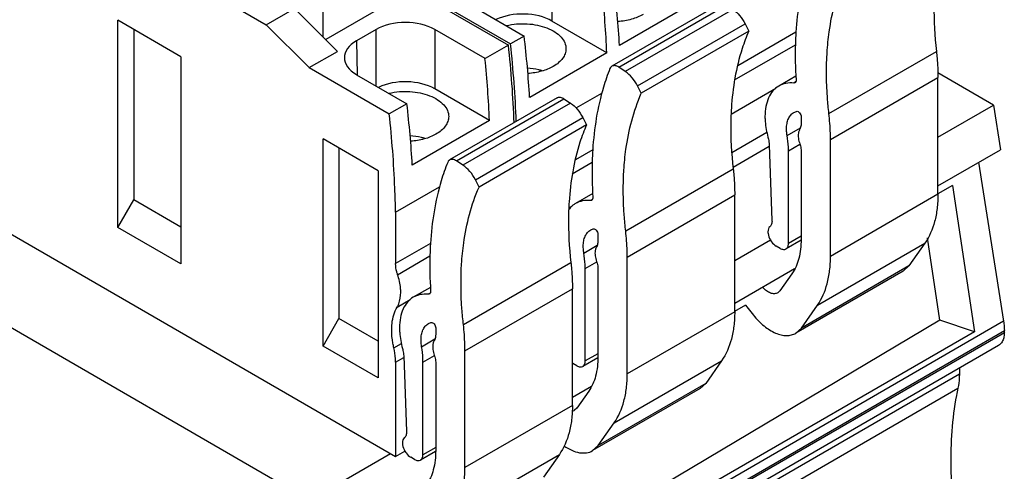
# Model space of a CAD drawing. Header units: inches. Extents: x 0 to 22, y 0 to 17.
# Tile 6 of 24: x 4 to 5.4, y 12.7 to 13.3. Entities that reach past the tile are written whole.
import ezdxf

# ---------------------------------------------------------------- set-up
doc = ezdxf.new("R2010")
doc.units = ezdxf.units.IN
doc.header["$LTSCALE"] = 1.21
doc.header["$MEASUREMENT"] = 0
doc.layers.get('0').update_dxf_attribs({"linetype": 'CONTINUOUS'})

msp = doc.modelspace()

# ---------------------------------------------------------------- linework, layer by layer
at = {"color": 7, "linetype": 'CONTINUOUS'}
for p, q in [((4.3859, 12.6447), (1.0096, 14.5941)), ((2.9497, 13.6073), (4.5087, 12.7072)), ((4.7315, 13.411), (4.7315, 13.3267)), ((4.2191, 13.3823), (4.3245, 13.3214)), ((4.5555, 13.3584), (4.6695, 13.2926)), ((4.5584, 13.36), (4.6724, 13.2941)), ((4.9377, 13.3556), (4.8277, 13.2921)), ((4.3245, 13.3214), (4.3648, 13.3447)), ((4.3648, 13.3447), (4.4258, 13.2836)), ((4.4057, 13.3038), (4.4057, 13.3501)), ((4.49, 13.3469), (4.4092, 13.3003)), ((4.6203, 13.3468), (4.692, 13.3054)), ((4.97, 13.3508), (4.8169, 13.2624)), ((4.8266, 13.261), (4.9798, 13.3494)), ((4.989, 13.3433), (4.8359, 13.2549)), ((4.2028, 13.2759), (4.113, 13.3278)), ((4.113, 13.0331), (4.113, 13.3278)), ((4.8096, 13.2816), (4.7315, 13.3267)), ((4.1356, 13.3147), (4.1356, 13.0723)), ((4.3857, 13.2604), (4.3245, 13.3214)), ((4.4808, 13.3147), (4.4531, 13.2987)), ((4.4808, 13.2344), (4.4808, 13.3147)), ((4.6361, 13.2733), (4.5644, 13.3147)), ((4.5644, 13.3147), (4.5644, 13.2304)), ((4.8535, 13.2343), (5.0066, 13.3227)), ((5.0118, 13.3123), (4.8587, 13.2239)), ((5.0066, 13.3227), (5.0118, 13.3123)), ((4.4531, 13.2987), (4.4539, 13.25)), ((4.692, 13.3054), (4.6724, 13.2941)), ((5.079, 13.3107), (4.9962, 13.2629)), ((4.3857, 13.2604), (4.4258, 13.2836)), ((4.6695, 13.2926), (4.6361, 13.2733)), ((4.9916, 13.2429), (5.0783, 13.293)), ((5.126, 13.1952), (5.2791, 13.2836)), ((4.2028, 13.2759), (4.2028, 12.9812)), ((4.8096, 13.2816), (4.6997, 13.2181)), ((4.3857, 13.2604), (4.4997, 13.1945)), ((4.8359, 13.2549), (4.8266, 13.261)), ((4.4531, 13.2504), (4.5248, 13.209)), ((5.079, 13.2483), (5.0545, 13.2342)), ((5.1282, 13.158), (5.2813, 13.2464)), ((5.3603, 13.2072), (5.2812, 13.2529)), ((5.2813, 13.0802), (5.2813, 13.2464)), ((4.6425, 13.1852), (4.5644, 13.2304)), ((4.8587, 13.2239), (4.8535, 13.2343)), ((4.9868, 13.1944), (5.0502, 13.231)), ((5.0786, 13.24), (5.0759, 13.2384)), ((5.0776, 13.2388), (5.0759, 13.2384)), ((4.7389, 13.2175), (4.5857, 13.1291)), ((4.5955, 13.1277), (4.7486, 13.2161)), ((4.7486, 13.2161), (4.7578, 13.21)), ((4.7657, 13.2031), (4.8025, 13.2243)), ((4.5248, 13.209), (4.4997, 13.1945)), ((4.7578, 13.21), (4.6047, 13.1216)), ((5.2813, 13.1616), (5.3603, 13.2072)), ((5.3603, 13.2072), (5.3703, 13.1436)), ((4.6425, 13.1852), (4.5325, 13.1217)), ((4.6223, 13.101), (4.7754, 13.1894)), ((4.7754, 13.1894), (4.7807, 13.1789)), ((5.0762, 13.1967), (5.0797, 13.1982)), ((5.0864, 13.1905), (5.0864, 13.1807)), ((4.7807, 13.1789), (4.6276, 13.0905)), ((5.0664, 13.1638), (5.0855, 13.1748)), ((4.484, 13.1136), (4.4053, 13.1591)), ((4.4053, 12.8643), (4.4053, 13.1591)), ((4.9876, 13.1396), (5.0376, 13.1684)), ((5.1282, 12.9918), (5.1282, 13.158)), ((4.4279, 13.146), (4.4279, 12.9036)), ((4.7895, 13.1436), (4.765, 13.1294)), ((4.9894, 13.1188), (5.041, 13.1486)), ((5.0409, 13.1506), (5.0449, 13.0431)), ((5.0683, 13.142), (5.0847, 13.1515)), ((5.2813, 13.0922), (5.3703, 13.1436)), ((5.0683, 13.0101), (5.0683, 13.142)), ((5.0864, 13.1417), (5.0864, 13.0159)), ((4.6047, 13.1216), (4.5955, 13.1277)), ((4.7604, 13.1094), (4.7888, 13.1258)), ((4.8365, 13.028), (4.9896, 13.1164)), ((5.3392, 13.1257), (5.3748, 12.8995)), ((4.484, 13.1136), (4.484, 12.8188)), ((4.5087, 13.0548), (4.5713, 13.0909)), ((4.6276, 13.0905), (4.6223, 13.101)), ((5.3021, 13.0929), (5.281, 13.0807)), ((5.3021, 13.0929), (5.3333, 12.8847)), ((4.7895, 13.0812), (4.765, 13.067)), ((4.8387, 12.9908), (4.9918, 13.0792)), ((4.9918, 12.913), (4.9918, 13.0792)), ((5.2813, 13.0802), (5.1282, 12.9918)), ((4.113, 13.0331), (4.1356, 13.0723)), ((4.2028, 13.0335), (4.1356, 13.0723)), ((4.7556, 13.0609), (4.7607, 13.0638)), ((4.7891, 13.0729), (4.7863, 13.0713)), ((4.7881, 13.0716), (4.7863, 13.0713)), ((4.5087, 13.0548), (4.5087, 12.9816)), ((4.2028, 12.9812), (4.113, 13.0331)), ((4.7866, 13.0295), (4.7902, 13.0311)), ((4.7969, 13.0234), (4.7969, 13.0135)), ((5.0864, 13.0206), (5.0683, 13.0101)), ((5.2842, 12.9009), (5.2666, 13.0181)), ((4.5583, 13.0102), (4.5087, 12.9816)), ((4.7769, 12.9966), (4.7959, 13.0076)), ((4.9918, 12.986), (5.0427, 13.0154)), ((5.0565, 13.0033), (5.0509, 13.0065)), ((5.0864, 13.0149), (5.0649, 13.0025)), ((5.1096, 12.9222), (5.2627, 13.0106)), ((5.2627, 13.0106), (5.24, 12.9783)), ((4.5115, 12.9658), (4.5576, 12.9924)), ((4.8387, 12.8246), (4.8387, 12.9908)), ((4.6053, 12.8947), (4.7584, 12.9831)), ((4.7788, 12.9748), (4.7952, 12.9843)), ((4.7788, 12.843), (4.7788, 12.9748)), ((5.24, 12.9783), (5.0869, 12.8899)), ((5.24, 12.9783), (5.232, 12.971)), ((4.7969, 12.9745), (4.7969, 12.8487)), ((4.9918, 12.9251), (5.0772, 12.9744)), ((5.0734, 12.9672), (5.0563, 12.9428)), ((5.232, 12.971), (5.0789, 12.8825)), ((4.5583, 12.9478), (4.5338, 12.9337)), ((4.5579, 12.9395), (4.5552, 12.9379)), ((4.557, 12.9383), (4.5552, 12.9379)), ((4.6075, 12.8575), (4.7606, 12.9459)), ((4.7606, 12.7797), (4.7606, 12.9459)), ((5.0563, 12.9428), (5.0532, 12.94)), ((4.511, 12.9198), (4.5295, 12.9305)), ((5.007, 12.9225), (4.9915, 12.9135)), ((5.007, 12.9225), (5.0184, 12.9083)), ((5.0869, 12.8899), (5.1096, 12.9222)), ((4.9918, 12.913), (4.8387, 12.8246)), ((5.3748, 12.8995), (4.4004, 12.3369)), ((4.4053, 12.8643), (4.4279, 12.9036)), ((4.484, 12.8712), (4.4279, 12.9036)), ((5.2842, 12.9009), (4.4354, 12.3972)), ((4.5555, 12.8962), (4.559, 12.8977)), ((5.3333, 12.8847), (5.2842, 12.9009)), ((4.4015, 12.3237), (5.3759, 12.8863)), ((5.3759, 12.8832), (4.4015, 12.3206)), ((5.3333, 12.8847), (4.4401, 12.369)), ((4.5658, 12.89), (4.5658, 12.8802)), ((5.0789, 12.8825), (5.0869, 12.8899)), ((5.3759, 12.8832), (5.3759, 12.8863)), ((5.3677, 12.8652), (4.3934, 12.3026)), ((4.484, 12.8188), (4.4053, 12.8643)), ((4.5062, 12.8617), (4.5169, 12.8679)), ((4.5457, 12.8633), (4.5648, 12.8743)), ((4.5202, 12.8501), (4.5242, 12.7426)), ((4.5477, 12.8415), (4.564, 12.8509)), ((4.6075, 12.6913), (4.6075, 12.8575)), ((4.7969, 12.8534), (4.7788, 12.843)), ((4.5087, 12.8413), (4.5203, 12.848)), ((4.5087, 12.8413), (4.5087, 12.7072)), ((4.5477, 12.7096), (4.5477, 12.8415)), ((4.5658, 12.8412), (4.5658, 12.7154)), ((4.767, 12.8361), (4.7614, 12.8393)), ((4.7968, 12.8477), (4.7754, 12.8353)), ((4.82, 12.755), (4.9731, 12.8434)), ((4.9731, 12.8434), (4.9505, 12.8112)), ((5.3118, 12.8243), (4.3375, 12.2617)), ((5.3118, 12.8329), (5.3118, 12.8243)), ((4.7606, 12.7916), (4.7876, 12.8072)), ((4.9505, 12.8112), (4.7974, 12.7228)), ((4.9505, 12.8112), (4.9425, 12.8038)), ((4.3354, 12.2417), (5.3098, 12.8043)), ((4.7839, 12.8), (4.7668, 12.7757)), ((4.9425, 12.8038), (4.7894, 12.7154)), ((4.7606, 12.7797), (4.6075, 12.6913)), ((4.7668, 12.7757), (4.7637, 12.7728)), ((4.7974, 12.7228), (4.82, 12.755)), ((4.7894, 12.7154), (4.7974, 12.7228)), ((4.3859, 12.6447), (4.5015, 12.7114)), ((4.5087, 12.7072), (4.522, 12.7149)), ((4.5657, 12.7143), (4.5442, 12.7019)), ((4.5658, 12.72), (4.5477, 12.7096)), ((4.5889, 12.6217), (4.742, 12.7101)), ((4.742, 12.7101), (4.7193, 12.6778)), ((4.5358, 12.7028), (4.5303, 12.706))]:
    msp.add_line(p, q, dxfattribs=at)
for centre, radius, start, end in [((3.0477, 13.1177), 1.6312, 2.2571, 6.1538), ((3.082, 13.1216), 1.5998, 2.2229, 6.1922), ((4.7808, 13.0396), 0.0317, 120.0164, 128.1057), ((4.7697, 12.8536), 0.0165, 236.6749, 239.9664), ((5.6978, 12.719), 0.3972, 167.6103, 169.122)]:
    msp.add_arc(centre, radius, start, end, dxfattribs=at)
for centre, major_axis, ratio, start_param, end_param in [((3.7432, 13.8185), (-0.7452, 1.3137), 0.582348, -2.288346, -2.220236), ((3.7625, 13.8296), (-0.765, 1.3023), 0.572271, -2.297073, -2.228964), ((4.6897, 13.3026), (0.0591, 0), 0.577431, 7.068622, 8.553931), ((4.5226, 13.2905), (0.0591, 0), 0.577431, 0.785436, 2.356156), ((4.4949, 13.2746), (0.0591, 0), 0.577343, 2.356233, 3.926953), ((3.6344, 13.7557), (-0.765, 1.3023), 0.572271, -2.297073, -2.228964), ((3.5761, 13.7221), (-0.7452, 1.3137), 0.582348, -2.288346, -2.220236), ((4.5226, 13.2062), (0.0591, 0), 0.577431, 7.068622, 8.553931), ((3.4673, 13.6593), (-0.765, 1.3023), 0.572271, -2.297073, -2.228964)]:
    msp.add_ellipse(centre, major_axis=major_axis, ratio=ratio, start_param=start_param, end_param=end_param, dxfattribs=at)
for points, knots in [([(5.1036, 13.4261), (5.1001, 13.4175), (5.0871, 13.3803), (5.0809, 13.3409), (5.079, 13.3108)], [0, 0, 0, 0, 0.234932, 1, 1, 1, 1]), ([(5.1234, 13.2815), (5.1241, 13.2915), (5.1277, 13.3289), (5.1372, 13.3659), (5.1483, 13.3911)], [0, 0, 0, 0, 0.267531, 1, 1, 1, 1]), ([(5.2765, 13.3699), (5.2761, 13.363), (5.275, 13.3342), (5.2766, 13.3053), (5.2791, 13.2836)], [0, 0, 0, 0, 0.240543, 1, 1, 1, 1]), ([(4.989, 13.3433), (4.9926, 13.3409), (4.9994, 13.3346), (5.0044, 13.327), (5.0066, 13.3227)], [0, 0, 0, 0, 0.47911, 1, 1, 1, 1]), ([(4.8614, 13.3361), (4.8562, 13.3331), (4.8444, 13.3285), (4.8319, 13.3264), (4.8253, 13.3259)], [0, 0, 0, 0, 0.475149, 1, 1, 1, 1]), ([(4.6664, 13.3203), (4.6761, 13.3226), (4.6912, 13.3238), (4.7106, 13.3212), (4.724, 13.3174), (4.7355, 13.3118), (4.7444, 13.3047), (4.7501, 13.2964), (4.7515, 13.2901), (4.7514, 13.2871)], [0, 0, 0, 0, 0.29427, 0.440992, 0.579584, 0.705507, 0.81627, 0.912661, 1, 1, 1, 1]), ([(5.0118, 13.3123), (5.0083, 13.3043), (4.995, 13.2691), (4.9888, 13.2315), (4.987, 13.2028)], [0, 0, 0, 0, 0.23378, 1, 1, 1, 1]), ([(5.079, 13.3108), (5.0786, 13.3053), (5.0776, 13.2827), (5.0781, 13.26), (5.0793, 13.2429)], [0, 0, 0, 0, 0.243095, 1, 1, 1, 1]), ([(4.7514, 13.2871), (4.7514, 13.2848), (4.7505, 13.2799), (4.7468, 13.2732), (4.7409, 13.2671), (4.736, 13.2637), (4.7334, 13.2622)], [0, 0, 0, 0, 0.217773, 0.451075, 0.710522, 1, 1, 1, 1]), ([(5.2791, 13.2836), (5.2795, 13.2804), (5.2807, 13.2681), (5.2813, 13.2556), (5.2813, 13.2464)], [0, 0, 0, 0, 0.256074, 1, 1, 1, 1]), ([(5.126, 13.1952), (5.1252, 13.2026), (5.1225, 13.2313), (5.1221, 13.2602), (5.1234, 13.2815)], [0, 0, 0, 0, 0.259483, 1, 1, 1, 1]), ([(4.7176, 13.256), (4.716, 13.2565), (4.7091, 13.2583), (4.7019, 13.2593), (4.6965, 13.2597)], [0, 0, 0, 0, 0.242899, 1, 1, 1, 1]), ([(4.7334, 13.2622), (4.7282, 13.2592), (4.7163, 13.2545), (4.7038, 13.2525), (4.6972, 13.252)], [0, 0, 0, 0, 0.475149, 1, 1, 1, 1]), ([(4.814, 13.259), (4.8106, 13.2504), (4.7976, 13.2131), (4.7914, 13.1737), (4.7895, 13.1436)], [0, 0, 0, 0, 0.234932, 1, 1, 1, 1]), ([(4.8169, 13.2624), (4.8166, 13.2622), (4.8153, 13.2614), (4.8145, 13.26), (4.814, 13.259)], [0, 0, 0, 0, 0.239432, 1, 1, 1, 1]), ([(4.8266, 13.261), (4.8258, 13.2616), (4.8241, 13.2625), (4.8215, 13.2633), (4.819, 13.2633), (4.8175, 13.2628), (4.8169, 13.2624)], [0, 0, 0, 0, 0.293425, 0.554501, 0.786084, 1, 1, 1, 1]), ([(4.8535, 13.2343), (4.8513, 13.2385), (4.8463, 13.2462), (4.8395, 13.2525), (4.8359, 13.2549)], [0, 0, 0, 0, 0.52089, 1, 1, 1, 1]), ([(5.0793, 13.2429), (5.0793, 13.242), (5.0792, 13.2405), (5.0782, 13.2391), (5.0776, 13.2388)], [0, 0, 0, 0, 0.557215, 1, 1, 1, 1]), ([(5.0545, 13.2342), (5.0514, 13.2324), (5.0456, 13.2275), (5.0394, 13.2173), (5.0357, 13.2048), (5.0349, 13.1957), (5.0349, 13.1909)], [0, 0, 0, 0, 0.217763, 0.450919, 0.710236, 1, 1, 1, 1]), ([(5.0759, 13.2384), (5.0721, 13.2388), (5.0646, 13.2385), (5.0576, 13.236), (5.0545, 13.2342)], [0, 0, 0, 0, 0.516585, 1, 1, 1, 1]), ([(4.4993, 13.224), (4.509, 13.2262), (4.5241, 13.2274), (4.5435, 13.2249), (4.5569, 13.221), (4.5684, 13.2154), (4.5772, 13.2083), (4.583, 13.2), (4.5843, 13.1937), (4.5843, 13.1908)], [0, 0, 0, 0, 0.29427, 0.440992, 0.579584, 0.705507, 0.81627, 0.912661, 1, 1, 1, 1]), ([(4.7389, 13.2175), (4.7395, 13.2178), (4.741, 13.2184), (4.7434, 13.2183), (4.7461, 13.2175), (4.7477, 13.2166), (4.7486, 13.2161)], [0, 0, 0, 0, 0.213916, 0.445499, 0.706575, 1, 1, 1, 1]), ([(4.8339, 13.1144), (4.8345, 13.1244), (4.8382, 13.1617), (4.8477, 13.1987), (4.8587, 13.2239)], [0, 0, 0, 0, 0.267531, 1, 1, 1, 1]), ([(4.7578, 13.21), (4.7615, 13.2076), (4.7682, 13.2013), (4.7733, 13.1936), (4.7754, 13.1894)], [0, 0, 0, 0, 0.47911, 1, 1, 1, 1]), ([(4.987, 13.2028), (4.9866, 13.1958), (4.9855, 13.167), (4.9871, 13.1382), (4.9896, 13.1164)], [0, 0, 0, 0, 0.240543, 1, 1, 1, 1]), ([(4.5087, 13.0548), (4.5085, 13.0662), (4.507, 13.1129), (4.5035, 13.1595), (4.4997, 13.1945)], [0, 0, 0, 0, 0.245285, 1, 1, 1, 1]), ([(4.5843, 13.1908), (4.5843, 13.1884), (4.5834, 13.1836), (4.5796, 13.1768), (4.5738, 13.1707), (4.5689, 13.1673), (4.5662, 13.1658)], [0, 0, 0, 0, 0.217773, 0.451075, 0.710522, 1, 1, 1, 1]), ([(5.0349, 13.1909), (5.0349, 13.1886), (5.0353, 13.1786), (5.0372, 13.1688), (5.0392, 13.1615)], [0, 0, 0, 0, 0.236478, 1, 1, 1, 1]), ([(5.0656, 13.1733), (5.0656, 13.1758), (5.066, 13.1808), (5.068, 13.1876), (5.0713, 13.1931), (5.0745, 13.1957), (5.0762, 13.1967)], [0, 0, 0, 0, 0.28974, 0.549026, 0.782141, 1, 1, 1, 1]), ([(5.0797, 13.1982), (5.0813, 13.1987), (5.0841, 13.1967), (5.0859, 13.1936), (5.0864, 13.1915), (5.0864, 13.1905)], [0, 0, 0, 0, 0.437617, 0.730629, 1, 1, 1, 1]), ([(5.1282, 13.158), (5.1282, 13.161), (5.128, 13.1734), (5.1271, 13.1858), (5.126, 13.1952)], [0, 0, 0, 0, 0.243917, 1, 1, 1, 1]), ([(4.7807, 13.1789), (4.7771, 13.1709), (4.7639, 13.1357), (4.7577, 13.0981), (4.7559, 13.0694)], [0, 0, 0, 0, 0.23378, 1, 1, 1, 1]), ([(5.0664, 13.1638), (5.0663, 13.1646), (5.0658, 13.1677), (5.0656, 13.1709), (5.0656, 13.1733)], [0, 0, 0, 0, 0.258888, 1, 1, 1, 1]), ([(5.0845, 13.1728), (5.0843, 13.1724), (5.0833, 13.1707), (5.0828, 13.1688), (5.0826, 13.1673)], [0, 0, 0, 0, 0.234587, 1, 1, 1, 1]), ([(5.0864, 13.1807), (5.0864, 13.1799), (5.0863, 13.1772), (5.0855, 13.1745), (5.0845, 13.1728)], [0, 0, 0, 0, 0.277409, 1, 1, 1, 1]), ([(4.5505, 13.1596), (4.5488, 13.1601), (4.5419, 13.1619), (4.5348, 13.163), (4.5294, 13.1633)], [0, 0, 0, 0, 0.242899, 1, 1, 1, 1]), ([(4.5662, 13.1658), (4.561, 13.1628), (4.5492, 13.1581), (4.5367, 13.1561), (4.5301, 13.1556)], [0, 0, 0, 0, 0.475149, 1, 1, 1, 1]), ([(5.0392, 13.1615), (5.0394, 13.1605), (5.0403, 13.157), (5.0408, 13.1533), (5.0409, 13.1506)], [0, 0, 0, 0, 0.261144, 1, 1, 1, 1]), ([(5.0683, 13.142), (5.0683, 13.1438), (5.0682, 13.1511), (5.0673, 13.1584), (5.0664, 13.1638)], [0, 0, 0, 0, 0.241043, 1, 1, 1, 1]), ([(5.0826, 13.1673), (5.0822, 13.1649), (5.0822, 13.1596), (5.0836, 13.1545), (5.0845, 13.1518)], [0, 0, 0, 0, 0.466161, 1, 1, 1, 1]), ([(4.7895, 13.1436), (4.7891, 13.1381), (4.7881, 13.1155), (4.7886, 13.0928), (4.7897, 13.0757)], [0, 0, 0, 0, 0.243095, 1, 1, 1, 1]), ([(5.0845, 13.1518), (5.0848, 13.151), (5.0859, 13.1477), (5.0864, 13.1442), (5.0864, 13.1417)], [0, 0, 0, 0, 0.26573, 1, 1, 1, 1]), ([(4.5955, 13.1277), (4.5946, 13.1282), (4.5929, 13.1291), (4.5903, 13.1299), (4.5879, 13.13), (4.5864, 13.1294), (4.5857, 13.1291)], [0, 0, 0, 0, 0.293425, 0.554501, 0.786084, 1, 1, 1, 1]), ([(4.5829, 13.1256), (4.5794, 13.117), (4.5664, 13.0798), (4.5602, 13.0403), (4.5583, 13.0102)], [0, 0, 0, 0, 0.234932, 1, 1, 1, 1]), ([(4.5857, 13.1291), (4.5854, 13.1289), (4.5842, 13.128), (4.5833, 13.1267), (4.5829, 13.1256)], [0, 0, 0, 0, 0.239432, 1, 1, 1, 1]), ([(4.6223, 13.101), (4.6202, 13.1052), (4.6151, 13.1129), (4.6084, 13.1192), (4.6047, 13.1216)], [0, 0, 0, 0, 0.52089, 1, 1, 1, 1]), ([(4.9896, 13.1164), (4.99, 13.1133), (4.9912, 13.1009), (4.9918, 13.0885), (4.9918, 13.0792)], [0, 0, 0, 0, 0.256074, 1, 1, 1, 1]), ([(4.8365, 13.028), (4.8356, 13.0354), (4.8329, 13.0641), (4.8326, 13.0931), (4.8339, 13.1144)], [0, 0, 0, 0, 0.259483, 1, 1, 1, 1]), ([(4.6027, 12.981), (4.6034, 12.991), (4.6071, 13.0284), (4.6165, 13.0654), (4.6276, 13.0905)], [0, 0, 0, 0, 0.267531, 1, 1, 1, 1]), ([(4.7897, 13.0757), (4.7898, 13.0749), (4.7897, 13.0733), (4.7887, 13.072), (4.7881, 13.0716)], [0, 0, 0, 0, 0.557215, 1, 1, 1, 1]), ([(5.2813, 13.0802), (5.2813, 13.0734), (5.2806, 13.0603), (5.2762, 13.0364), (5.2691, 13.0198), (5.2627, 13.0106)], [0, 0, 0, 0, 0.27853, 0.537673, 1, 1, 1, 1]), ([(4.7559, 13.0694), (4.7554, 13.0625), (4.7543, 13.0337), (4.756, 13.0048), (4.7584, 12.9831)], [0, 0, 0, 0, 0.240543, 1, 1, 1, 1]), ([(4.7613, 13.0645), (4.7607, 13.0641), (4.7585, 13.0622), (4.7565, 13.06), (4.7552, 13.0582)], [0, 0, 0, 0, 0.246182, 1, 1, 1, 1]), ([(4.7863, 13.0713), (4.7826, 13.0716), (4.7751, 13.0714), (4.7681, 13.0688), (4.765, 13.067)], [0, 0, 0, 0, 0.516585, 1, 1, 1, 1]), ([(4.7902, 13.0311), (4.7917, 13.0315), (4.7946, 13.0295), (4.7964, 13.0264), (4.7969, 13.0244), (4.7969, 13.0234)], [0, 0, 0, 0, 0.437617, 0.730629, 1, 1, 1, 1]), ([(5.0418, 13.0341), (5.0409, 13.0333), (5.0394, 13.031), (5.0391, 13.0284), (5.0391, 13.027)], [0, 0, 0, 0, 0.453346, 1, 1, 1, 1]), ([(5.0449, 13.0431), (5.045, 13.0413), (5.0447, 13.038), (5.0429, 13.035), (5.0418, 13.0341)], [0, 0, 0, 0, 0.549968, 1, 1, 1, 1]), ([(4.776, 13.0061), (4.776, 13.0087), (4.7764, 13.0136), (4.7784, 13.0204), (4.7818, 13.0259), (4.7849, 13.0285), (4.7866, 13.0295)], [0, 0, 0, 0, 0.28974, 0.549026, 0.782141, 1, 1, 1, 1]), ([(4.8387, 12.9908), (4.8387, 12.9938), (4.8385, 13.0063), (4.8376, 13.0187), (4.8365, 13.028)], [0, 0, 0, 0, 0.243917, 1, 1, 1, 1]), ([(5.0391, 13.027), (5.0391, 13.0261), (5.0395, 13.022), (5.041, 13.0181), (5.0426, 13.0153)], [0, 0, 0, 0, 0.229009, 1, 1, 1, 1]), ([(4.5583, 13.0102), (4.558, 13.0047), (4.5569, 12.9821), (4.5574, 12.9595), (4.5586, 12.9424)], [0, 0, 0, 0, 0.243095, 1, 1, 1, 1]), ([(4.7769, 12.9966), (4.7767, 12.9975), (4.7763, 13.0006), (4.776, 13.0037), (4.776, 13.0061)], [0, 0, 0, 0, 0.258888, 1, 1, 1, 1]), ([(4.795, 13.0056), (4.7947, 13.0053), (4.7938, 13.0035), (4.7933, 13.0016), (4.793, 13.0002)], [0, 0, 0, 0, 0.234587, 1, 1, 1, 1]), ([(4.7969, 13.0135), (4.7969, 13.0128), (4.7968, 13.0101), (4.796, 13.0073), (4.795, 13.0056)], [0, 0, 0, 0, 0.277409, 1, 1, 1, 1]), ([(5.0426, 13.0153), (5.0431, 13.0144), (5.0454, 13.011), (5.0484, 13.008), (5.0509, 13.0065)], [0, 0, 0, 0, 0.267195, 1, 1, 1, 1]), ([(5.0565, 13.0033), (5.0579, 13.0025), (5.0607, 13.0013), (5.0638, 13.0018), (5.0649, 13.0025)], [0, 0, 0, 0, 0.550842, 1, 1, 1, 1]), ([(5.0649, 13.0025), (5.066, 13.0031), (5.068, 13.0056), (5.0683, 13.0085), (5.0683, 13.0101)], [0, 0, 0, 0, 0.449166, 1, 1, 1, 1]), ([(5.0864, 13.0159), (5.0864, 13.0068), (5.0847, 12.9897), (5.0779, 12.9736), (5.0734, 12.9672)], [0, 0, 0, 0, 0.537146, 1, 1, 1, 1]), ([(4.7788, 12.9748), (4.7788, 12.9766), (4.7786, 12.9839), (4.7778, 12.9912), (4.7769, 12.9966)], [0, 0, 0, 0, 0.241043, 1, 1, 1, 1]), ([(4.793, 13.0002), (4.7926, 12.9978), (4.7927, 12.9924), (4.794, 12.9873), (4.795, 12.9847)], [0, 0, 0, 0, 0.466161, 1, 1, 1, 1]), ([(5.1096, 12.9222), (5.116, 12.9314), (5.1231, 12.948), (5.1275, 12.9719), (5.1282, 12.985), (5.1282, 12.9918)], [0, 0, 0, 0, 0.462327, 0.72147, 1, 1, 1, 1]), ([(4.5115, 12.9658), (4.5111, 12.9672), (4.5095, 12.9723), (4.5087, 12.9776), (4.5087, 12.9816)], [0, 0, 0, 0, 0.26521, 1, 1, 1, 1]), ([(4.6053, 12.8947), (4.6045, 12.9021), (4.6018, 12.9308), (4.6014, 12.9597), (4.6027, 12.981)], [0, 0, 0, 0, 0.259483, 1, 1, 1, 1]), ([(4.7584, 12.9831), (4.7588, 12.9799), (4.76, 12.9675), (4.7606, 12.9551), (4.7606, 12.9459)], [0, 0, 0, 0, 0.256074, 1, 1, 1, 1]), ([(4.795, 12.9847), (4.7953, 12.9838), (4.7963, 12.9805), (4.7969, 12.9771), (4.7969, 12.9745)], [0, 0, 0, 0, 0.26573, 1, 1, 1, 1]), ([(4.516, 12.9406), (4.516, 12.9426), (4.5156, 12.9512), (4.5136, 12.9596), (4.5115, 12.9658)], [0, 0, 0, 0, 0.23398, 1, 1, 1, 1]), ([(5.0532, 12.94), (5.0518, 12.9392), (5.0482, 12.9383), (5.0425, 12.9395), (5.0367, 12.9428), (5.0332, 12.946), (5.0315, 12.9479)], [0, 0, 0, 0, 0.197627, 0.424736, 0.693454, 1, 1, 1, 1]), ([(4.511, 12.9198), (4.5118, 12.9212), (4.515, 12.9277), (4.516, 12.9351), (4.516, 12.9406)], [0, 0, 0, 0, 0.226183, 1, 1, 1, 1]), ([(4.5338, 12.9337), (4.5307, 12.9319), (4.5249, 12.927), (4.5187, 12.9168), (4.515, 12.9043), (4.5143, 12.8952), (4.5143, 12.8904)], [0, 0, 0, 0, 0.217763, 0.450919, 0.710236, 1, 1, 1, 1]), ([(4.5552, 12.9379), (4.5514, 12.9383), (4.5439, 12.938), (4.5369, 12.9354), (4.5338, 12.9337)], [0, 0, 0, 0, 0.516585, 1, 1, 1, 1]), ([(4.5586, 12.9424), (4.5586, 12.9415), (4.5585, 12.9399), (4.5575, 12.9386), (4.557, 12.9383)], [0, 0, 0, 0, 0.557215, 1, 1, 1, 1]), ([(4.5031, 12.8872), (4.5031, 12.8903), (4.5037, 12.9015), (4.5068, 12.9128), (4.511, 12.9198)], [0, 0, 0, 0, 0.277106, 1, 1, 1, 1]), ([(4.9918, 12.913), (4.9918, 12.9062), (4.9911, 12.8931), (4.9866, 12.8692), (4.9796, 12.8526), (4.9731, 12.8434)], [0, 0, 0, 0, 0.27853, 0.537673, 1, 1, 1, 1]), ([(5.0184, 12.9083), (5.023, 12.9026), (5.0325, 12.8928), (5.0465, 12.8837), (5.0577, 12.88), (5.0654, 12.8789), (5.0726, 12.8797), (5.077, 12.8814), (5.0789, 12.8825)], [0, 0, 0, 0, 0.307084, 0.577643, 0.696661, 0.805038, 0.904899, 1, 1, 1, 1]), ([(4.5449, 12.8727), (4.5449, 12.8753), (4.5453, 12.8803), (4.5473, 12.887), (4.5506, 12.8925), (4.5538, 12.8952), (4.5555, 12.8962)], [0, 0, 0, 0, 0.28974, 0.549026, 0.782141, 1, 1, 1, 1]), ([(4.559, 12.8977), (4.5606, 12.8982), (4.5634, 12.8962), (4.5652, 12.8931), (4.5658, 12.891), (4.5658, 12.89)], [0, 0, 0, 0, 0.437617, 0.730629, 1, 1, 1, 1]), ([(4.6075, 12.8575), (4.6075, 12.8605), (4.6073, 12.8729), (4.6064, 12.8853), (4.6053, 12.8947)], [0, 0, 0, 0, 0.243917, 1, 1, 1, 1]), ([(5.3748, 12.8995), (5.375, 12.8984), (5.3756, 12.894), (5.3759, 12.8896), (5.3759, 12.8863)], [0, 0, 0, 0, 0.258222, 1, 1, 1, 1]), ([(4.5062, 12.8617), (4.5057, 12.8639), (4.504, 12.8723), (4.5031, 12.8809), (4.5031, 12.8872)], [0, 0, 0, 0, 0.261543, 1, 1, 1, 1]), ([(4.5143, 12.8904), (4.5143, 12.8881), (4.5146, 12.8781), (4.5165, 12.8683), (4.5185, 12.8609)], [0, 0, 0, 0, 0.236478, 1, 1, 1, 1]), ([(4.5658, 12.8802), (4.5658, 12.8794), (4.5656, 12.8767), (4.5649, 12.874), (4.5638, 12.8723)], [0, 0, 0, 0, 0.277409, 1, 1, 1, 1]), ([(5.3759, 12.8832), (5.3759, 12.8824), (5.3758, 12.8794), (5.3753, 12.8764), (5.3746, 12.8743)], [0, 0, 0, 0, 0.265678, 1, 1, 1, 1]), ([(4.5457, 12.8633), (4.5456, 12.8641), (4.5451, 12.8672), (4.5449, 12.8704), (4.5449, 12.8727)], [0, 0, 0, 0, 0.258888, 1, 1, 1, 1]), ([(4.5477, 12.8415), (4.5477, 12.8433), (4.5475, 12.8506), (4.5467, 12.8578), (4.5457, 12.8633)], [0, 0, 0, 0, 0.241043, 1, 1, 1, 1]), ([(4.5619, 12.8668), (4.5615, 12.8644), (4.5615, 12.8591), (4.5629, 12.8539), (4.5638, 12.8513)], [0, 0, 0, 0, 0.466161, 1, 1, 1, 1]), ([(4.5638, 12.8723), (4.5636, 12.8719), (4.5627, 12.8702), (4.5621, 12.8683), (4.5619, 12.8668)], [0, 0, 0, 0, 0.234587, 1, 1, 1, 1]), ([(5.3746, 12.8743), (5.374, 12.8724), (5.3723, 12.8688), (5.3693, 12.8661), (5.3677, 12.8652)], [0, 0, 0, 0, 0.524277, 1, 1, 1, 1]), ([(4.5087, 12.8413), (4.5087, 12.843), (4.5085, 12.8498), (4.5074, 12.8566), (4.5062, 12.8617)], [0, 0, 0, 0, 0.238239, 1, 1, 1, 1]), ([(4.5185, 12.8609), (4.5187, 12.86), (4.5196, 12.8564), (4.5201, 12.8528), (4.5202, 12.8501)], [0, 0, 0, 0, 0.261144, 1, 1, 1, 1]), ([(4.5638, 12.8513), (4.5641, 12.8504), (4.5652, 12.8472), (4.5658, 12.8437), (4.5658, 12.8412)], [0, 0, 0, 0, 0.26573, 1, 1, 1, 1]), ([(4.7969, 12.8487), (4.7969, 12.8396), (4.7952, 12.8225), (4.7884, 12.8064), (4.7839, 12.8)], [0, 0, 0, 0, 0.537146, 1, 1, 1, 1]), ([(4.767, 12.8361), (4.7684, 12.8353), (4.7711, 12.8342), (4.7742, 12.8346), (4.7754, 12.8353)], [0, 0, 0, 0, 0.550842, 1, 1, 1, 1]), ([(4.7754, 12.8353), (4.7765, 12.8359), (4.7784, 12.8384), (4.7788, 12.8414), (4.7788, 12.843)], [0, 0, 0, 0, 0.449166, 1, 1, 1, 1]), ([(4.82, 12.755), (4.8265, 12.7642), (4.8335, 12.7808), (4.838, 12.8047), (4.8387, 12.8178), (4.8387, 12.8246)], [0, 0, 0, 0, 0.462327, 0.72147, 1, 1, 1, 1]), ([(5.3118, 12.8243), (5.3118, 12.8225), (5.3117, 12.8158), (5.3109, 12.8091), (5.3098, 12.8043)], [0, 0, 0, 0, 0.261504, 1, 1, 1, 1]), ([(5.3077, 12.794), (5.3013, 12.7606), (5.2964, 12.6881), (5.3049, 12.6163), (5.3121, 12.5791)], [0, 0, 0, 0, 0.47314, 1, 1, 1, 1]), ([(4.7606, 12.7797), (4.7606, 12.7729), (4.7599, 12.7598), (4.7555, 12.7359), (4.7484, 12.7193), (4.742, 12.7101)], [0, 0, 0, 0, 0.27853, 0.537673, 1, 1, 1, 1]), ([(4.7637, 12.7728), (4.7629, 12.7723), (4.7617, 12.7719), (4.7604, 12.7717), (4.7601, 12.7716)], [0, 0, 0, 0, 0.743986, 1, 1, 1, 1]), ([(4.5242, 12.7426), (4.5243, 12.7408), (4.524, 12.7375), (4.5222, 12.7345), (4.5211, 12.7336)], [0, 0, 0, 0, 0.549968, 1, 1, 1, 1]), ([(4.5211, 12.7336), (4.5202, 12.7328), (4.5187, 12.7305), (4.5184, 12.7279), (4.5184, 12.7265)], [0, 0, 0, 0, 0.453346, 1, 1, 1, 1]), ([(4.5184, 12.7265), (4.5184, 12.7255), (4.5188, 12.7215), (4.5203, 12.7175), (4.5219, 12.7148)], [0, 0, 0, 0, 0.229009, 1, 1, 1, 1]), ([(4.5219, 12.7148), (4.5224, 12.7139), (4.5247, 12.7105), (4.5277, 12.7075), (4.5303, 12.706)], [0, 0, 0, 0, 0.267195, 1, 1, 1, 1]), ([(4.5442, 12.7019), (4.5453, 12.7026), (4.5473, 12.705), (4.5477, 12.708), (4.5477, 12.7096)], [0, 0, 0, 0, 0.449166, 1, 1, 1, 1]), ([(4.5658, 12.7154), (4.5658, 12.7062), (4.564, 12.6891), (4.5572, 12.6731), (4.5527, 12.6667)], [0, 0, 0, 0, 0.537146, 1, 1, 1, 1]), ([(4.7486, 12.7223), (4.7521, 12.7199), (4.7591, 12.7157), (4.7701, 12.7121), (4.7805, 12.7118), (4.7867, 12.7138), (4.7894, 12.7154)], [0, 0, 0, 0, 0.295446, 0.557063, 0.787975, 1, 1, 1, 1]), ([(4.5358, 12.7028), (4.5372, 12.702), (4.54, 12.7008), (4.5431, 12.7013), (4.5442, 12.7019)], [0, 0, 0, 0, 0.550842, 1, 1, 1, 1]), ([(4.5889, 12.6217), (4.5953, 12.6309), (4.6024, 12.6474), (4.6068, 12.6714), (4.6075, 12.6845), (4.6075, 12.6913)], [0, 0, 0, 0, 0.462327, 0.72147, 1, 1, 1, 1])]:
    msp.add_open_spline(points, degree=3, knots=knots, dxfattribs=at)

doc.saveas('drawing.dxf')
